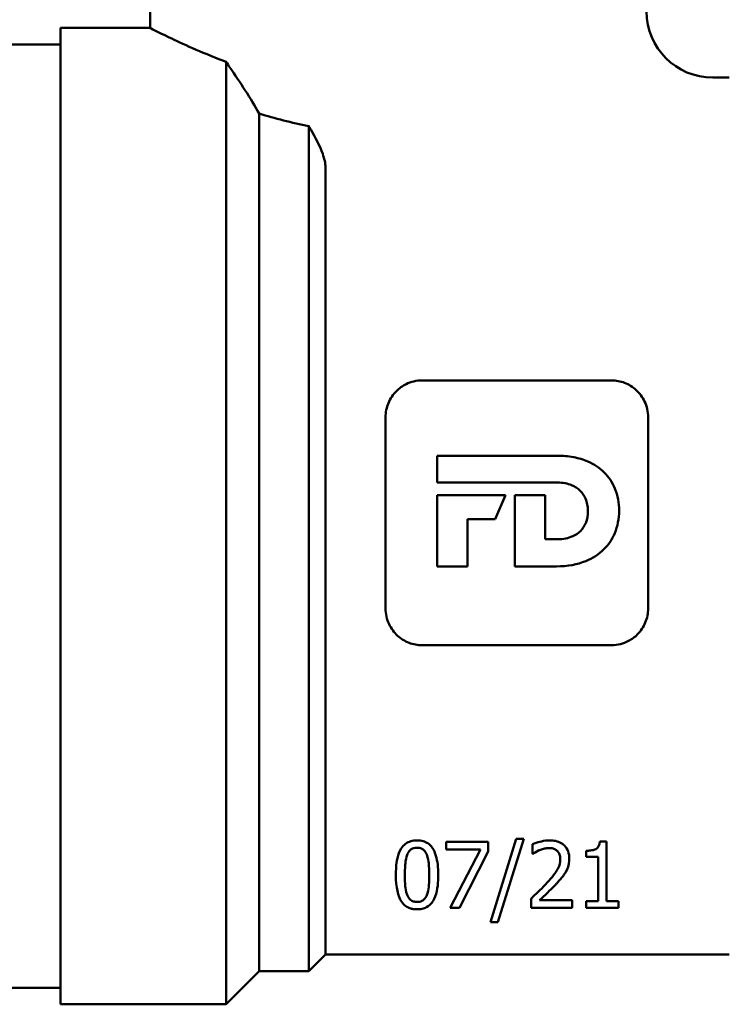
# Model space of a CAD drawing. Header units: millimetres. Extents: x 37 to 190, y 77 to 240.
# Tile 34 of 42: x 60 to 81, y 186 to 216. Entities that reach past the tile are written whole.
import ezdxf

# ---------------------------------------------------------------- set-up
doc = ezdxf.new("R2010")
doc.units = ezdxf.units.MM
doc.layers.add('Видимый контур (ГОСТ)', color=7, linetype='Continuous', lineweight=50)

msp = doc.modelspace()

# ---------------------------------------------------------------- linework, layer by layer
at = {"layer": 'Видимый контур (ГОСТ)'}
for p, q in [((63.672, 222.541), (63.672, 215.291)), ((60.972, 185.791), (60.972, 215.291)), ((60.972, 215.291), (63.672, 215.291)), ((55.972, 214.791), (60.972, 214.791)), ((65.972, 185.791), (65.972, 214.265)), ((80.672, 213.791), (81.172, 213.791)), ((66.972, 186.791), (66.972, 212.703)), ((68.472, 186.791), (68.472, 212.319)), ((68.972, 187.291), (68.972, 211.081)), ((77.617, 204.642), (71.89, 204.642)), ((70.789, 197.753), (70.789, 203.53)), ((78.719, 203.53), (78.719, 197.753)), ((72.348, 202.367), (72.348, 201.554)), ((72.348, 202.367), (75.972, 202.367)), ((75.986, 201.554), (72.348, 201.554)), ((72.348, 201.175), (72.348, 199.023)), ((72.348, 201.175), (74.407, 201.175)), ((74.099, 200.448), (74.407, 201.175)), ((74.693, 201.175), (74.693, 199.023)), ((74.693, 201.175), (75.612, 201.175)), ((75.612, 199.844), (75.612, 201.175)), ((73.266, 199.023), (73.266, 200.448)), ((74.099, 200.448), (73.266, 200.448)), ((75.612, 199.844), (75.986, 199.844)), ((73.266, 199.023), (72.348, 199.023)), ((75.953, 199.023), (74.693, 199.023)), ((71.89, 196.642), (77.617, 196.642)), ((73.891, 190.703), (72.622, 190.703)), ((72.622, 190.468), (72.622, 190.703)), ((73.891, 190.703), (73.891, 190.403)), ((73.957, 188.268), (74.737, 190.792)), ((74.967, 190.792), (74.184, 188.268)), ((74.967, 190.792), (74.737, 190.792)), ((77.466, 190.709), (77.259, 190.709)), ((77.466, 190.709), (77.466, 188.907)), ((72.622, 190.468), (73.654, 190.468)), ((72.74, 188.703), (73.654, 190.468)), ((73.891, 190.403), (73.025, 188.703)), ((75.23, 190.34), (75.23, 190.625)), ((76.846, 190.247), (76.846, 190.43)), ((75.23, 190.34), (75.244, 190.34)), ((76.846, 190.247), (77.209, 190.247)), ((77.209, 188.907), (77.209, 190.247)), ((75.188, 188.703), (75.188, 188.986)), ((76.421, 188.935), (75.439, 188.935)), ((76.421, 188.935), (76.421, 188.703)), ((72.74, 188.703), (73.025, 188.703)), ((75.188, 188.703), (76.421, 188.703)), ((77.209, 188.907), (76.846, 188.907)), ((76.846, 188.703), (76.846, 188.907)), ((76.846, 188.703), (77.821, 188.703)), ((77.821, 188.907), (77.466, 188.907)), ((77.821, 188.907), (77.821, 188.703)), ((73.957, 188.268), (74.184, 188.268)), ((68.972, 187.291), (68.472, 186.791)), ((68.972, 187.291), (81.172, 187.291)), ((66.972, 186.791), (65.972, 185.791)), ((66.972, 186.791), (68.472, 186.791)), ((55.972, 186.291), (60.972, 186.291)), ((60.972, 185.791), (65.972, 185.791))]:
    msp.add_line(p, q, dxfattribs=at)
msp.add_arc((80.672, 215.791), 2, 180, 270, dxfattribs=at)
for points, knots in [([(65.972, 214.265), (65.937, 214.278), (65.903, 214.291), (65.213, 214.557), (64.639, 214.82), (63.867, 215.188), (63.672, 215.291), (63.672, 215.291)], [2.8711254, 2.8711254, 2.8711254, 2.8711254, 2.8860705, 2.8860705, 3.1741671, 3.1741671, 3.4622637, 3.4622637, 3.4622637, 3.4622637]), ([(68.972, 211.081), (68.972, 211.2), (68.941, 211.339), (68.807, 211.72), (68.673, 211.98), (68.509, 212.258), (68.49, 212.288), (68.472, 212.319)], [0, 0, 0, 0, 0.0591913, 0.0591913, 0.1534929, 0.1534929, 0.1649329, 0.1649329, 0.1649329, 0.1649329]), ([(71.89, 204.642), (71.805, 204.642), (71.721, 204.632), (71.558, 204.593), (71.48, 204.565), (71.298, 204.475), (71.2, 204.404), (71.012, 204.216), (70.929, 204.093), (70.817, 203.822), (70.789, 203.677), (70.789, 203.53)], [-0.1778389, -0.1778389, -0.1778389, -0.1778389, -0.152219, -0.152219, -0.1272677, -0.1272677, -0.0906362, -0.0906362, -0.0453467, -0.0453467, 0, 0, 0, 0]), ([(78.719, 203.53), (78.719, 203.614), (78.71, 203.697), (78.674, 203.858), (78.647, 203.935), (78.55, 204.14), (78.462, 204.258), (78.253, 204.448), (78.136, 204.52), (77.884, 204.617), (77.751, 204.642), (77.617, 204.642)], [-0.1776435, -0.1776435, -0.1776435, -0.1776435, -0.1518221, -0.1518221, -0.1267856, -0.1267856, -0.0818195, -0.0818195, -0.0404246, -0.0404246, 0, 0, 0, 0]), ([(75.972, 202.367), (76.139, 202.367), (76.307, 202.353), (76.619, 202.293), (76.763, 202.25), (77.084, 202.111), (77.252, 202.001), (77.533, 201.721), (77.641, 201.558), (77.804, 201.164), (77.842, 200.936), (77.842, 200.705)], [-0.2842087, -0.2842087, -0.2842087, -0.2842087, -0.2339781, -0.2339781, -0.188998, -0.188998, -0.1285896, -0.1285896, -0.0692985, -0.0692985, 0, 0, 0, 0]), ([(76.9, 200.699), (76.9, 200.765), (76.894, 200.832), (76.871, 200.956), (76.853, 201.014), (76.791, 201.16), (76.738, 201.24), (76.594, 201.383), (76.505, 201.439), (76.285, 201.528), (76.144, 201.554), (75.986, 201.554)], [-0.165434, -0.165434, -0.165434, -0.165434, -0.1417625, -0.1417625, -0.1199738, -0.1199738, -0.0850843, -0.0850843, -0.0473339, -0.0473339, 0, 0, 0, 0]), ([(77.842, 200.705), (77.842, 200.585), (77.832, 200.467), (77.787, 200.238), (77.755, 200.129), (77.633, 199.842), (77.524, 199.678), (77.228, 199.384), (77.042, 199.266), (76.586, 199.08), (76.29, 199.023), (75.953, 199.023)], [-0.3437505, -0.3437505, -0.3437505, -0.3437505, -0.2993894, -0.2993894, -0.2570513, -0.2570513, -0.1832598, -0.1832598, -0.1012258, -0.1012258, 0, 0, 0, 0]), ([(75.986, 199.844), (76.067, 199.844), (76.149, 199.851), (76.302, 199.881), (76.373, 199.902), (76.528, 199.971), (76.607, 200.023), (76.743, 200.16), (76.796, 200.241), (76.881, 200.448), (76.9, 200.573), (76.9, 200.699)], [-0.1426384, -0.1426384, -0.1426384, -0.1426384, -0.1181913, -0.1181913, -0.0958983, -0.0958983, -0.0671923, -0.0671923, -0.0377896, -0.0377896, 0, 0, 0, 0]), ([(70.789, 197.753), (70.789, 197.669), (70.798, 197.587), (70.834, 197.427), (70.86, 197.351), (70.956, 197.146), (71.044, 197.027), (71.252, 196.837), (71.369, 196.764), (71.623, 196.666), (71.755, 196.642), (71.89, 196.642)], [-0.1772001, -0.1772001, -0.1772001, -0.1772001, -0.1516418, -0.1516418, -0.1268658, -0.1268658, -0.0820286, -0.0820286, -0.0405626, -0.0405626, 0, 0, 0, 0]), ([(77.617, 196.642), (77.707, 196.642), (77.797, 196.653), (77.97, 196.696), (78.052, 196.728), (78.227, 196.821), (78.316, 196.887), (78.497, 197.068), (78.579, 197.191), (78.691, 197.461), (78.719, 197.606), (78.719, 197.753)], [-0.1775223, -0.1775223, -0.1775223, -0.1775223, -0.1502502, -0.1502502, -0.1237255, -0.1237255, -0.0900443, -0.0900443, -0.0450844, -0.0450844, 0, 0, 0, 0]), ([(71.74, 190.743), (71.706, 190.743), (71.673, 190.741), (71.608, 190.733), (71.577, 190.726), (71.492, 190.701), (71.442, 190.677), (71.338, 190.604), (71.293, 190.551), (71.148, 190.322), (71.12, 190.09), (71.102, 189.852), (71.1, 189.776), (71.1, 189.701)], [-0.1742627, -0.1742627, -0.1742627, -0.1742627, -0.1649686, -0.1649686, -0.1561184, -0.1561184, -0.1392467, -0.1392467, -0.1150724, -0.1150724, -0.0372692, -0.0372692, 0, 0, 0, 0]), ([(72.379, 189.703), (72.379, 189.918), (72.359, 190.116), (72.288, 190.356), (72.252, 190.452), (72.157, 190.58), (72.116, 190.621), (72.024, 190.682), (71.977, 190.704), (71.865, 190.736), (71.804, 190.743), (71.74, 190.743)], [-0.1905029, -0.1905029, -0.1905029, -0.1905029, -0.0997986, -0.0997986, -0.0576866, -0.0576866, -0.0361977, -0.0361977, -0.0190024, -0.0190024, 0, 0, 0, 0]), ([(75.742, 190.745), (75.659, 190.745), (75.577, 190.733), (75.442, 190.701), (75.351, 190.676), (75.26, 190.639), (75.245, 190.632), (75.23, 190.625)], [-0.06815275, -0.06815275, -0.06815275, -0.06815275, -0.03153279, -0.03153279, -0.00551672, -0.00551672, 0, 0, 0, 0]), ([(76.338, 190.195), (76.338, 190.268), (76.328, 190.344), (76.278, 190.476), (76.243, 190.534), (76.155, 190.622), (76.11, 190.655), (76.003, 190.707), (75.943, 190.725), (75.834, 190.742), (75.788, 190.745), (75.742, 190.745)], [-0.1149438, -0.1149438, -0.1149438, -0.1149438, -0.081041, -0.081041, -0.0533726, -0.0533726, -0.0335946, -0.0335946, -0.0137956, -0.0137956, 0, 0, 0, 0]), ([(77.259, 190.709), (77.256, 190.675), (77.25, 190.64), (77.23, 190.581), (77.217, 190.555), (77.178, 190.507), (77.155, 190.492), (77.104, 190.465), (77.065, 190.453), (76.997, 190.44), (76.969, 190.436), (76.926, 190.433), (76.911, 190.432), (76.879, 190.431), (76.862, 190.43), (76.846, 190.43)], [-0.05288357, -0.05288357, -0.05288357, -0.05288357, -0.04451314, -0.04451314, -0.03784652, -0.03784652, -0.03066651, -0.03066651, -0.01799372, -0.01799372, -0.00960512, -0.00960512, -0.00495629, -0.00495629, 0, 0, 0, 0]), ([(71.442, 190.311), (71.456, 190.346), (71.475, 190.383), (71.527, 190.447), (71.55, 190.465), (71.588, 190.49), (71.613, 190.501), (71.672, 190.518), (71.706, 190.521), (71.74, 190.521)], [-0.03341796, -0.03341796, -0.03341796, -0.03341796, -0.02614317, -0.02614317, -0.0193544, -0.0193544, -0.01027472, -0.01027472, 0, 0, 0, 0]), ([(71.74, 190.521), (71.764, 190.521), (71.788, 190.519), (71.833, 190.511), (71.853, 190.505), (71.893, 190.489), (71.918, 190.475), (71.986, 190.412), (72.014, 190.363), (72.034, 190.314)], [-0.06840739, -0.06840739, -0.06840739, -0.06840739, -0.05328564, -0.05328564, -0.0390167, -0.0390167, -0.02347931, -0.02347931, 0, 0, 0, 0]), ([(75.244, 190.34), (75.266, 190.355), (75.335, 190.404), (75.42, 190.442), (75.429, 190.446), (75.439, 190.45)], [-0.03085502, -0.03085502, -0.03085502, -0.03085502, -0.00333102, -0.00333102, 0, 0, 0, 0]), ([(75.439, 190.45), (75.477, 190.466), (75.518, 190.48), (75.593, 190.499), (75.635, 190.509), (75.698, 190.513), (75.71, 190.513), (75.722, 190.513)], [-0.03835338, -0.03835338, -0.03835338, -0.03835338, -0.01895359, -0.01895359, -0.00360713, -0.00360713, 0, 0, 0, 0]), ([(75.722, 190.513), (75.744, 190.513), (75.766, 190.512), (75.808, 190.506), (75.828, 190.502), (75.875, 190.488), (75.908, 190.475), (75.951, 190.445), (75.959, 190.439), (75.967, 190.432)], [-0.04068887, -0.04068887, -0.04068887, -0.04068887, -0.02950299, -0.02950299, -0.01877365, -0.01877365, -0.00374229, -0.00374229, 0, 0, 0, 0]), ([(75.967, 190.432), (75.998, 190.406), (76.019, 190.375), (76.05, 190.307), (76.061, 190.268), (76.066, 190.207), (76.066, 190.194), (76.066, 190.181)], [-0.04714097, -0.04714097, -0.04714097, -0.04714097, -0.02798795, -0.02798795, -0.00609665, -0.00609665, 0, 0, 0, 0]), ([(71.372, 189.701), (71.372, 189.886), (71.383, 190.012), (71.395, 190.134), (71.41, 190.229), (71.442, 190.311)], [-0.05803289, -0.05803289, -0.05803289, -0.05803289, -0.03862361, -0.03862361, 0, 0, 0, 0]), ([(72.034, 190.314), (72.072, 190.216), (72.085, 190.109), (72.103, 189.941), (72.107, 189.818), (72.107, 189.703)], [-0.08121259, -0.08121259, -0.08121259, -0.08121259, -0.057662, -0.057662, 0, 0, 0, 0]), ([(76.066, 190.181), (76.066, 190.084), (76.043, 189.991), (75.975, 189.852), (75.922, 189.757), (75.732, 189.537), (75.701, 189.502), (75.671, 189.468)], [-0.3158942, -0.3158942, -0.3158942, -0.3158942, -0.1264894, -0.1264894, -0.0199976, -0.0199976, 0, 0, 0, 0]), ([(76.235, 189.795), (76.283, 189.879), (76.328, 189.987), (76.338, 190.158), (76.338, 190.177), (76.338, 190.195)], [-0.08003505, -0.08003505, -0.08003505, -0.08003505, -0.00871126, -0.00871126, 0, 0, 0, 0]), ([(71.1, 189.701), (71.1, 189.32), (71.161, 189.056), (71.303, 188.845), (71.346, 188.795), (71.439, 188.731), (71.478, 188.71), (71.556, 188.683), (71.59, 188.675), (71.645, 188.666), (71.663, 188.664), (71.701, 188.661), (71.721, 188.661), (71.74, 188.661)], [-0.171809, -0.171809, -0.171809, -0.171809, -0.0707331, -0.0707331, -0.0403348, -0.0403348, -0.0230892, -0.0230892, -0.0115316, -0.0115316, -0.0058379, -0.0058379, 0, 0, 0, 0]), ([(71.44, 189.098), (71.4, 189.205), (71.389, 189.307), (71.375, 189.459), (71.372, 189.579), (71.372, 189.701)], [-0.08413905, -0.08413905, -0.08413905, -0.08413905, -0.06083046, -0.06083046, 0, 0, 0, 0]), ([(71.74, 188.661), (71.767, 188.661), (71.793, 188.662), (71.844, 188.667), (71.869, 188.671), (71.942, 188.687), (71.985, 188.704), (72.094, 188.76), (72.147, 188.81), (72.3, 189.006), (72.352, 189.226), (72.376, 189.55), (72.379, 189.626), (72.379, 189.703)], [-0.2567862, -0.2567862, -0.2567862, -0.2567862, -0.2457733, -0.2457733, -0.2349927, -0.2349927, -0.2121272, -0.2121272, -0.1687096, -0.1687096, -0.0385538, -0.0385538, 0, 0, 0, 0]), ([(72.107, 189.703), (72.107, 189.518), (72.096, 189.399), (72.081, 189.261), (72.065, 189.17), (72.035, 189.093)], [-0.07281593, -0.07281593, -0.07281593, -0.07281593, -0.04410503, -0.04410503, 0, 0, 0, 0]), ([(75.967, 189.453), (76.136, 189.633), (76.203, 189.743), (76.219, 189.768), (76.227, 189.782), (76.235, 189.795)], [-0.01361519, -0.01361519, -0.01361519, -0.01361519, -0.00695875, -0.00695875, 0, 0, 0, 0]), ([(75.671, 189.468), (75.523, 189.306), (75.377, 189.166), (75.222, 189.019), (75.205, 189.002), (75.188, 188.986)], [-0.09580984, -0.09580984, -0.09580984, -0.09580984, -0.01055822, -0.01055822, 0, 0, 0, 0]), ([(75.439, 188.935), (75.593, 189.078), (75.758, 189.232), (75.93, 189.413), (75.949, 189.433), (75.967, 189.453)], [-0.1087842, -0.1087842, -0.1087842, -0.1087842, -0.0118346, -0.0118346, 0, 0, 0, 0]), ([(71.74, 188.883), (71.719, 188.883), (71.698, 188.884), (71.658, 188.89), (71.639, 188.895), (71.586, 188.913), (71.563, 188.93), (71.496, 188.982), (71.462, 189.041), (71.44, 189.098)], [-0.04560124, -0.04560124, -0.04560124, -0.04560124, -0.04233725, -0.04233725, -0.03915909, -0.03915909, -0.0324634, -0.0324634, 0, 0, 0, 0]), ([(72.035, 189.093), (72.018, 189.048), (71.991, 188.997), (71.923, 188.933), (71.9, 188.92), (71.865, 188.903), (71.843, 188.895), (71.807, 188.888), (71.794, 188.886), (71.774, 188.884), (71.768, 188.883), (71.754, 188.883), (71.747, 188.883), (71.74, 188.883)], [-0.03315742, -0.03315742, -0.03315742, -0.03315742, -0.02244591, -0.02244591, -0.01598175, -0.01598175, -0.00806614, -0.00806614, -0.00409212, -0.00409212, -0.00207091, -0.00207091, 0, 0, 0, 0])]:
    msp.add_open_spline(points, degree=3, knots=knots, dxfattribs=at)
for points in [[(66.086, 214.098), (66.048, 214.154), (66.01, 214.21), (65.972, 214.265)], [(66.972, 212.703), (66.715, 213.16), (66.393, 213.653), (66.086, 214.098)], [(68.472, 212.319), (67.948, 212.427), (67.445, 212.56), (66.972, 212.703)]]:
    msp.add_open_spline(points, degree=3, dxfattribs=at)

doc.saveas('drawing.dxf')
